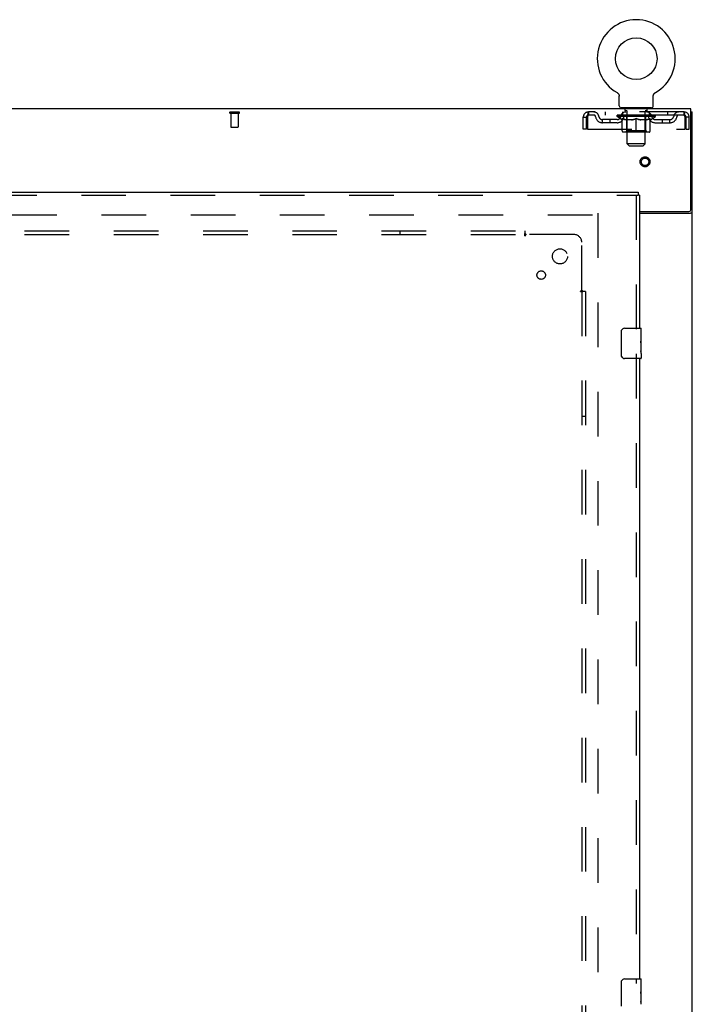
# Model space of a CAD drawing. Header units: inches. Extents: x 0 to 268, y 0 to 174.
# Tile 71 of 79: x 106 to 128, y 99 to 131. Entities that reach past the tile are written whole.
import ezdxf

# ---------------------------------------------------------------- set-up
doc = ezdxf.new("R2010")
doc.units = ezdxf.units.IN
doc.header["$LTSCALE"] = 14.749625
doc.header["$MEASUREMENT"] = 0
doc.linetypes.add('HIDDEN', pattern=[0.2, 0.1, -0.1])
doc.layers.get('0').update_dxf_attribs({"linetype": 'CONTINUOUS'})
for name, color, linetype in [('DEFAULT_2', 8, 'HIDDEN'), ('RIGHTHAND_DOOR_ASSEMBLY', 7, 'CONTINUOUS'), ('SUBPANEL', 7, 'CONTINUOUS')]:
    doc.layers.add(name, color=color, linetype=linetype)

msp = doc.modelspace()

# ---------------------------------------------------------------- linework, layer by layer
at = {"color": 7, "linetype": 'Continuous'}
for p, q in [((125.404, 128.797), (125.404, 128.797)), ((125.404, 128.797), (125.408, 128.794)), ((125.405, 128.796), (125.406, 128.795)), ((125.408, 128.794), (125.412, 128.791)), ((125.412, 128.791), (125.416, 128.788)), ((125.416, 128.788), (125.421, 128.785)), ((125.42, 128.785), (125.424, 128.782)), ((125.424, 128.782), (125.428, 128.779)), ((125.428, 128.779), (125.432, 128.775)), ((125.432, 128.776), (125.436, 128.772)), ((125.436, 128.772), (125.439, 128.768)), ((125.439, 128.768), (125.442, 128.764)), ((125.442, 128.764), (125.446, 128.76)), ((125.446, 128.761), (125.449, 128.756)), ((125.449, 128.756), (125.452, 128.752)), ((125.452, 128.752), (125.454, 128.748)), ((125.454, 128.748), (125.457, 128.744)), ((125.457, 128.744), (125.46, 128.739)), ((125.459, 128.739), (125.462, 128.735)), ((125.462, 128.735), (125.464, 128.73)), ((125.464, 128.73), (125.466, 128.725)), ((125.466, 128.725), (125.468, 128.721)), ((125.468, 128.721), (125.469, 128.716)), ((125.469, 128.716), (125.471, 128.711)), ((125.471, 128.711), (125.472, 128.706)), ((125.472, 128.706), (125.473, 128.701)), ((125.473, 128.701), (125.474, 128.696)), ((125.474, 128.696), (125.475, 128.691)), ((125.475, 128.691), (125.476, 128.686)), ((125.476, 128.357), (125.476, 128.672)), ((126.601, 128.676), (126.602, 128.681)), ((126.601, 128.676), (126.602, 128.681)), ((126.601, 128.672), (126.601, 128.676)), ((126.601, 128.357), (126.601, 128.672)), ((126.602, 128.686), (126.603, 128.691)), ((126.602, 128.681), (126.602, 128.686)), ((126.603, 128.691), (126.604, 128.696)), ((126.604, 128.701), (126.606, 128.706)), ((126.604, 128.696), (126.604, 128.701)), ((126.606, 128.706), (126.607, 128.711)), ((126.607, 128.711), (126.608, 128.716)), ((126.608, 128.716), (126.61, 128.721)), ((126.61, 128.721), (126.612, 128.725)), ((126.612, 128.725), (126.614, 128.73)), ((126.614, 128.73), (126.616, 128.735)), ((126.616, 128.735), (126.618, 128.739)), ((126.618, 128.739), (126.621, 128.744)), ((126.621, 128.744), (126.623, 128.748)), ((126.623, 128.748), (126.626, 128.752)), ((126.626, 128.752), (126.629, 128.756)), ((126.629, 128.756), (126.632, 128.761)), ((126.632, 128.76), (126.635, 128.764)), ((126.635, 128.764), (126.639, 128.768)), ((126.639, 128.768), (126.642, 128.772)), ((126.642, 128.772), (126.646, 128.776)), ((126.646, 128.775), (126.65, 128.779)), ((126.649, 128.779), (126.653, 128.782)), ((126.653, 128.782), (126.657, 128.785)), ((126.657, 128.785), (126.661, 128.788)), ((126.661, 128.788), (126.666, 128.791)), ((126.666, 128.791), (126.67, 128.794)), ((126.666, 128.791), (126.667, 128.792)), ((126.67, 128.794), (126.674, 128.797)), ((126.671, 128.795), (126.673, 128.796)), ((126.674, 128.797), (126.674, 128.797)), ((125.539, 128.288), (125.539, 128.258)), ((126.539, 128.288), (125.539, 128.288)), ((126.539, 128.288), (126.539, 128.258)), ((127.841, 128.154), (127.893, 128.154))]:
    msp.add_line(p, q, dxfattribs=at)
at = {"color": 3, "linetype": 'Continuous'}
for p, q in [((127.841, 128.258), (50.195, 128.258)), ((127.841, 124.922), (127.841, 128.258)), ((127.893, 48.362), (127.893, 128.154)), ((126.143, 124.862), (127.781, 124.862)), ((126.143, 124.81), (127.823, 124.81))]:
    msp.add_line(p, q, dxfattribs=at)
at = {"color": 7, "linetype": 'Continuous'}
msp.add_lwpolyline([(125.476, 128.686), (125.476, 128.681), (125.476, 128.676), (125.476, 128.672)], dxfattribs=at)
at = {"color": 3, "linetype": 'Continuous'}
for points in [[(127.823, 124.81), (127.825, 124.812), (127.828, 124.814), (127.83, 124.815), (127.834, 124.817), (127.837, 124.818), (127.841, 124.82), (127.845, 124.821), (127.849, 124.822), (127.857, 124.825)], [(127.857, 124.825), (127.861, 124.826), (127.865, 124.828), (127.869, 124.829), (127.872, 124.831), (127.875, 124.832), (127.878, 124.833), (127.881, 124.835), (127.884, 124.837), (127.886, 124.838), (127.888, 124.84), (127.889, 124.842), (127.891, 124.843), (127.892, 124.845), (127.892, 124.847), (127.893, 124.849), (127.893, 124.851)]]:
    msp.add_lwpolyline(points, dxfattribs=at)
at = {"color": 7, "linetype": 'Continuous'}
msp.add_circle((126.039, 129.916), 0.688, dxfattribs=at)
for centre, radius, start, end in [((126.039, 129.916), 1.288, 299.5053, 240.4947), ((125.545, 128.357), 0.069, 180, 265), ((126.532, 128.357), 0.069, 275, 360)]:
    msp.add_arc(centre, radius, start, end, dxfattribs=at)
at = {"color": 3, "linetype": 'Continuous'}
msp.add_arc((127.781, 124.922), 0.06, 270, 360, dxfattribs=at)
at = {"layer": 'DEFAULT_2', "color": 8, "linetype": 'HIDDEN'}
for p, q in [((125.411, 128.792), (125.412, 128.791)), ((125.636, 128.288), (125.636, 128.258)), ((125.674, 128.198), (125.674, 128.278)), ((125.744, 128.188), (125.684, 128.188)), ((126.394, 128.188), (126.334, 128.188)), ((126.404, 128.198), (126.404, 128.278)), ((126.442, 128.288), (126.442, 128.258)), ((112.619, 128.154), (112.903, 128.154)), ((112.619, 128.111), (112.903, 128.111)), ((112.637, 128.111), (112.637, 127.664)), ((112.885, 128.111), (112.885, 127.664)), ((124.289, 127.592), (124.289, 127.987)), ((124.289, 127.987), (124.393, 127.987)), ((124.393, 127.592), (124.393, 127.987)), ((124.423, 127.987), (124.423, 127.592)), ((124.456, 128.154), (124.456, 128.05)), ((127.622, 128.154), (124.456, 128.154)), ((127.622, 128.05), (124.456, 128.05)), ((124.924, 127.799), (124.924, 127.903)), ((125.407, 127.903), (124.924, 127.903)), ((125.008, 128.154), (125.008, 128.05)), ((125.174, 127.799), (125.174, 127.903)), ((125.406, 128.004), (125.406, 128.05)), ((126.672, 128.004), (125.406, 128.004)), ((125.565, 127.892), (125.406, 128.004)), ((125.415, 128.044), (125.415, 128.05)), ((125.424, 128.04), (125.424, 128.044)), ((125.424, 128.04), (126.654, 128.04)), ((125.433, 128.04), (125.433, 128.044)), ((125.434, 128.04), (125.434, 128.044)), ((125.444, 128.044), (125.444, 128.05)), ((125.46, 128.04), (125.46, 128.044)), ((125.462, 128.04), (125.462, 128.044)), ((125.49, 128.044), (125.49, 128.05)), ((125.505, 128.04), (125.505, 128.044)), ((125.508, 128.04), (125.508, 128.044)), ((125.712, 128.044), (125.511, 128.044)), ((125.554, 128.044), (125.554, 128.05)), ((125.555, 128.04), (125.555, 128.044)), ((125.556, 128.04), (125.556, 128.044)), ((125.559, 128.04), (125.559, 128.044)), ((125.565, 127.892), (125.575, 127.892)), ((125.566, 128.04), (125.566, 128.044)), ((125.566, 128.04), (125.566, 128.044)), ((125.57, 128.04), (125.57, 128.044)), ((125.573, 128.04), (125.573, 128.044)), ((125.575, 127.529), (125.575, 127.935)), ((125.577, 128.04), (125.577, 128.044)), ((125.591, 128.04), (125.591, 128.044)), ((125.601, 128.05), (125.601, 128.154)), ((125.61, 128.04), (125.61, 128.046)), ((125.61, 128.04), (125.61, 128.044)), ((125.63, 128.04), (125.63, 128.044)), ((125.632, 128.044), (125.632, 128.05)), ((125.642, 128.04), (125.642, 128.044)), ((125.646, 128.04), (125.646, 128.044)), ((125.655, 128.04), (125.655, 128.044)), ((125.666, 128.04), (125.666, 128.048)), ((125.682, 128.04), (125.682, 128.044)), ((125.685, 128.04), (125.685, 128.044)), ((125.712, 128.04), (125.712, 128.044)), ((125.779, 128.044), (125.717, 128.044)), ((125.898, 127.892), (125.718, 127.892)), ((125.722, 128.044), (125.722, 128.05)), ((125.726, 127.532), (125.726, 128.001)), ((125.729, 128.04), (125.729, 128.044)), ((125.734, 128.04), (125.734, 128.044)), ((125.739, 127.107), (125.739, 128.178)), ((125.74, 128.04), (125.74, 128.049)), ((125.744, 128.04), (125.744, 128.044)), ((125.755, 128.04), (125.755, 128.044)), ((125.779, 128.04), (125.779, 128.044)), ((125.854, 128.044), (125.795, 128.044)), ((125.815, 128.04), (125.815, 128.044)), ((125.822, 128.044), (125.822, 128.05)), ((125.826, 128.04), (125.826, 128.044)), ((125.828, 128.04), (125.828, 128.05)), ((125.831, 128.04), (125.831, 128.044)), ((125.839, 128.04), (125.839, 128.044)), ((125.854, 128.04), (125.854, 128.044)), ((125.934, 128.044), (125.88, 128.044)), ((125.893, 128.04), (125.893, 128.044)), ((125.924, 128.044), (126.039, 128.05)), ((125.929, 128.044), (125.929, 128.05)), ((125.929, 128.044), (125.929, 128.05)), ((125.929, 128.05), (125.929, 128.05)), ((125.929, 128.04), (125.929, 128.044)), ((125.933, 128.04), (125.933, 128.044)), ((125.934, 128.04), (125.934, 128.044)), ((125.935, 128.04), (125.935, 128.044)), ((126.018, 128.044), (125.97, 128.044)), ((125.975, 128.04), (125.975, 128.044)), ((126.018, 128.04), (126.018, 128.044)), ((126.036, 128.044), (126.036, 128.044)), ((126.036, 128.04), (126.036, 128.044)), ((126.036, 128.04), (126.036, 128.044)), ((126.039, 128.044), (126.039, 128.05)), ((126.039, 127.492), (126.039, 127.936)), ((126.041, 128.04), (126.041, 128.044)), ((126.041, 128.044), (126.042, 128.044)), ((126.042, 128.04), (126.042, 128.044)), ((126.043, 128.044), (126.108, 128.044)), ((126.06, 128.04), (126.06, 128.044)), ((126.076, 128.044), (126.076, 128.048)), ((126.076, 128.048), (126.153, 128.044)), ((126.097, 128.044), (126.097, 128.047)), ((126.102, 128.04), (126.102, 128.044)), ((126.143, 128.04), (126.143, 128.044)), ((126.143, 128.04), (126.143, 128.044)), ((126.143, 128.044), (126.198, 128.044)), ((126.144, 128.04), (126.144, 128.044)), ((126.148, 128.05), (126.149, 128.05)), ((126.148, 128.044), (126.148, 128.05)), ((126.148, 128.04), (126.148, 128.044)), ((126.149, 128.044), (126.149, 128.05)), ((126.36, 127.892), (126.18, 127.892)), ((126.185, 128.04), (126.185, 128.044)), ((126.224, 128.04), (126.224, 128.044)), ((126.224, 128.044), (126.283, 128.044)), ((126.239, 128.04), (126.239, 128.044)), ((126.247, 128.04), (126.247, 128.044)), ((126.249, 128.04), (126.249, 128.05)), ((126.252, 128.04), (126.252, 128.044)), ((126.255, 128.044), (126.255, 128.05)), ((126.263, 128.04), (126.263, 128.044)), ((126.299, 128.04), (126.299, 128.044)), ((126.299, 128.044), (126.361, 128.044)), ((126.323, 128.04), (126.323, 128.044)), ((126.334, 128.04), (126.334, 128.044)), ((126.338, 128.04), (126.338, 128.049)), ((126.339, 127.107), (126.339, 128.178)), ((126.344, 128.04), (126.344, 128.044)), ((126.349, 128.04), (126.349, 128.044)), ((126.352, 127.532), (126.352, 128.001)), ((126.356, 128.044), (126.356, 128.05)), ((126.366, 128.04), (126.366, 128.044)), ((126.366, 128.044), (126.567, 128.044)), ((126.393, 128.04), (126.393, 128.044)), ((126.396, 128.04), (126.396, 128.044)), ((126.412, 128.04), (126.412, 128.048)), ((126.423, 128.04), (126.423, 128.044)), ((126.432, 128.04), (126.432, 128.044)), ((126.436, 128.04), (126.436, 128.044)), ((126.446, 128.044), (126.446, 128.05)), ((126.447, 128.04), (126.447, 128.044)), ((126.468, 128.04), (126.468, 128.046)), ((126.468, 128.04), (126.468, 128.044)), ((126.476, 128.05), (126.476, 128.154)), ((126.486, 128.04), (126.486, 128.044)), ((126.501, 128.04), (126.501, 128.044)), ((126.502, 127.529), (126.502, 127.935)), ((126.502, 127.892), (126.513, 127.892)), ((126.505, 128.04), (126.505, 128.044)), ((126.508, 128.04), (126.508, 128.044)), ((126.512, 128.04), (126.512, 128.044)), ((126.512, 128.04), (126.512, 128.044)), ((126.513, 127.892), (126.672, 128.004)), ((126.519, 128.04), (126.519, 128.044)), ((126.522, 128.04), (126.522, 128.044)), ((126.523, 128.04), (126.523, 128.044)), ((126.524, 128.044), (126.524, 128.05)), ((126.57, 128.04), (126.57, 128.044)), ((126.573, 128.04), (126.573, 128.044)), ((126.587, 128.044), (126.587, 128.05)), ((126.616, 128.04), (126.616, 128.044)), ((126.618, 128.04), (126.618, 128.044)), ((126.634, 128.044), (126.634, 128.05)), ((126.644, 128.04), (126.644, 128.044)), ((126.645, 128.04), (126.645, 128.044)), ((126.654, 128.04), (126.654, 128.044)), ((126.663, 128.044), (126.663, 128.05)), ((126.671, 127.903), (127.153, 127.903)), ((126.672, 128.004), (126.672, 128.05)), ((126.903, 127.799), (126.903, 127.903)), ((127.07, 128.154), (127.07, 128.05)), ((127.153, 127.799), (127.153, 127.903)), ((127.622, 128.05), (127.622, 128.154)), ((127.655, 127.592), (127.655, 127.987)), ((127.789, 127.987), (127.685, 127.987)), ((127.685, 127.592), (127.685, 127.987)), ((127.789, 127.592), (127.789, 127.987)), ((112.647, 127.654), (112.875, 127.654)), ((124.393, 127.592), (124.289, 127.592)), ((124.423, 127.592), (127.655, 127.592)), ((125.407, 127.799), (124.924, 127.799)), ((126.671, 127.799), (127.153, 127.799)), ((127.685, 127.592), (127.789, 127.592)), ((126.465, 127.492), (125.612, 127.492)), ((125.726, 127.532), (125.686, 127.492)), ((126.352, 127.532), (125.726, 127.532)), ((126.352, 127.532), (126.391, 127.492)), ((126.339, 127.107), (125.739, 127.107)), ((125.808, 127.038), (125.739, 127.107)), ((125.808, 127.038), (126.27, 127.038)), ((126.27, 127.038), (126.339, 127.107)), ((90.664, 124.758), (124.754, 124.758)), ((124.768, 124.81), (124.768, 51.706))]:
    msp.add_line(p, q, dxfattribs=at)
for points in [[(124.456, 128.154), (124.454, 128.153), (124.451, 128.15), (124.449, 128.145), (124.446, 128.138), (124.444, 128.129), (124.442, 128.118), (124.439, 128.106), (124.437, 128.092), (124.435, 128.076), (124.432, 128.06), (124.43, 128.043), (124.428, 128.025), (124.425, 128.006), (124.423, 127.987)], [(124.456, 128.05), (124.454, 128.05), (124.451, 128.049), (124.449, 128.047), (124.446, 128.044), (124.444, 128.041), (124.442, 128.037), (124.439, 128.032), (124.437, 128.027), (124.435, 128.021), (124.432, 128.015), (124.43, 128.008), (124.428, 128.001), (124.425, 127.994), (124.423, 127.987)], [(125.718, 127.892), (125.694, 127.897), (125.671, 127.902), (125.647, 127.909), (125.624, 127.917), (125.6, 127.925), (125.575, 127.935)], [(125.575, 127.935), (125.601, 127.926), (125.627, 127.917), (125.652, 127.909), (125.676, 127.902), (125.701, 127.897), (125.725, 127.892)], [(125.888, 127.892), (125.913, 127.897), (125.938, 127.902), (125.963, 127.909), (125.988, 127.917), (126.013, 127.926), (126.039, 127.936)], [(126.039, 127.934), (126.015, 127.925), (125.991, 127.916), (125.967, 127.909), (125.944, 127.902), (125.921, 127.897), (125.898, 127.892)], [(126.039, 127.936), (126.065, 127.926), (126.09, 127.917), (126.116, 127.909), (126.14, 127.902), (126.165, 127.897), (126.19, 127.892)], [(126.18, 127.892), (126.157, 127.897), (126.134, 127.902), (126.11, 127.909), (126.087, 127.916), (126.063, 127.925), (126.039, 127.934)], [(126.352, 127.892), (126.377, 127.897), (126.402, 127.902), (126.427, 127.909), (126.452, 127.917), (126.477, 127.926), (126.502, 127.935)], [(126.502, 127.935), (126.478, 127.925), (126.454, 127.917), (126.43, 127.909), (126.407, 127.902), (126.383, 127.897), (126.36, 127.892)], [(127.655, 127.987), (127.653, 128.006), (127.65, 128.025), (127.648, 128.043), (127.645, 128.06), (127.643, 128.076), (127.641, 128.092), (127.638, 128.106), (127.636, 128.118), (127.634, 128.129), (127.631, 128.138), (127.629, 128.145), (127.627, 128.15), (127.624, 128.153), (127.622, 128.154)], [(127.655, 127.987), (127.653, 127.994), (127.65, 128.001), (127.648, 128.008), (127.645, 128.015), (127.643, 128.021), (127.641, 128.027), (127.638, 128.032), (127.636, 128.037), (127.634, 128.041), (127.631, 128.044), (127.629, 128.047), (127.627, 128.049), (127.624, 128.05), (127.622, 128.05)]]:
    msp.add_lwpolyline(points, dxfattribs=at)
for radius in [0.164, 0.124]:
    msp.add_circle((126.33, 126.508), radius, dxfattribs=at)
for centre, radius, start, end in [((125.545, 128.357), 0.069, 265, 270), ((125.664, 128.278), 0.01, 0, 90), ((125.684, 128.198), 0.01, 180, 270), ((125.729, 128.178), 0.01, 0, 90), ((126.349, 128.178), 0.01, 90, 180), ((126.394, 128.198), 0.01, 270, 360), ((126.414, 128.278), 0.01, 90, 180), ((126.532, 128.357), 0.069, 270, 275), ((112.619, 128.133), 0.0215, 90, 270), ((112.903, 128.133), 0.0215, 270, 90), ((124.456, 127.987), 0.167, 90, 180), ((124.456, 127.987), 0.063, 90, 180), ((124.635, 127.987), 0.167, 8.0716, 90), ((124.636, 127.988), 0.0625, 7.9863, 90), ((124.924, 128.028), 0.229, 187.9863, 270), ((124.924, 128.028), 0.125, 188.0716, 270), ((125.407, 128.028), 0.125, 270, 351.9284), ((125.407, 128.028), 0.229, 270, 352.0137), ((125.696, 127.987), 0.167, 90, 171.9284), ((125.696, 127.988), 0.0625, 90, 172.0137), ((125.686, 128.001), 0.0398, 0, 90), ((126.391, 128.001), 0.0398, 90, 180), ((126.381, 127.987), 0.167, 8.0716, 90), ((126.382, 127.988), 0.0625, 7.9863, 90), ((126.671, 128.028), 0.229, 187.9863, 270), ((126.671, 128.028), 0.125, 188.0716, 270), ((127.153, 128.028), 0.125, 270, 351.9284), ((127.153, 128.028), 0.229, 270, 352.0137), ((127.443, 127.987), 0.167, 90, 171.9284), ((127.442, 127.988), 0.0625, 90, 172.0137), ((127.622, 127.987), 0.167, 0, 90), ((127.622, 127.987), 0.063, 0, 90), ((112.647, 127.664), 0.01, 180, 270), ((112.875, 127.664), 0.01, 270, 360), ((125.612, 127.529), 0.0371, 180, 270), ((126.465, 127.529), 0.0371, 270, 360)]:
    msp.add_arc(centre, radius, start, end, dxfattribs=at)
for centre, major_axis, ratio, start_param, end_param in [((126.039, 128.05), (0.633, 0.007), 0.05963, 2.96643, 3.140963), ((125.386, 128.039), (0.198, 0), 0.060556, 0.430652, 1.470503), ((126.039, 128.05), (0.633, 0), 0.060556, -3.141593, -2.96706), ((125.386, 128.032), (0.198, 0.002), 0.05963, 1.376596, 1.469874), ((126.039, 128.05), (0.633, 0.013), 0.05688, 2.791345, 2.965878), ((125.361, 128.039), (0.198, 0.002), 0.05963, 0.25549, 1.295341), ((125.43, 128.039), (0.198, -0.002), 0.05963, 0.605815, 1.645666), ((126.039, 128.05), (0.633, -0.007), 0.05963, -2.96643, -2.791898), ((125.43, 128.032), (0.198, 0), 0.060556, 1.551758, 1.645036), ((125.361, 128.032), (0.198, 0.004), 0.05688, 1.20151, 1.294789), ((125.431, 128.034), (0.164, 0.002), 0.05963, 1.065228, 1.614276), ((125.411, 128.034), (0.164, 0.003), 0.05688, 0.890143, 1.43919), ((125.469, 128.034), (0.164, 0), 0.060556, 1.240391, 1.789438), ((126.039, 128.05), (0.633, 0.019), 0.052395, 2.616403, 2.790936), ((125.358, 128.039), (0.198, 0.004), 0.05688, 0.080405, 1.120256), ((125.493, 128.039), (0.198, -0.004), 0.05688, 0.7809, 1.820751), ((126.039, 128.05), (0.633, -0.013), 0.05688, -2.791345, -2.616812), ((125.493, 128.032), (0.198, -0.002), 0.05963, 1.72692, 1.820198), ((125.358, 128.032), (0.198, 0.006), 0.052395, 1.026568, 1.119847), ((125.411, 128.034), (0.164, 0.005), 0.052395, 0.715201, 1.264248), ((125.525, 128.034), (0.164, -0.002), 0.05963, 1.415553, 1.9646), ((126.039, 128.05), (0.633, 0.025), 0.046319, 2.441654, 2.616187), ((125.572, 128.039), (0.198, -0.006), 0.052395, 0.955842, 1.995693), ((125.375, 128.039), (0.198, 0.006), 0.052395, -0.094537, 0.945314), ((126.039, 128.05), (0.633, -0.019), 0.052395, -2.616403, -2.44187), ((125.572, 128.032), (0.198, -0.004), 0.05688, 1.902006, 1.995284), ((125.375, 128.032), (0.198, 0.008), 0.046319, 0.851819, 0.945098), ((125.429, 128.034), (0.164, 0.006), 0.046319, 0.540452, 1.089499), ((125.596, 128.034), (0.164, -0.003), 0.05688, 1.590638, 2.139686), ((126.039, 128.05), (0.633, 0.029), 0.038841, 2.267123, 2.441656), ((125.665, 128.039), (0.198, -0.008), 0.046319, 1.130591, 2.170442), ((125.412, 128.039), (0.198, 0.008), 0.046319, -0.269286, 0.770565), ((126.039, 128.05), (0.633, -0.025), 0.046319, -2.441654, -2.267121), ((125.665, 128.032), (0.198, -0.006), 0.052395, 2.076947, 2.170226), ((125.412, 128.032), (0.198, 0.009), 0.038841, 0.677289, 0.770567), ((125.466, 128.034), (0.164, 0.008), 0.038841, 0.365921, 0.914969), ((125.681, 128.034), (0.164, -0.005), 0.052395, 1.76558, 2.314627), ((126.039, 128.05), (0.633, 0.033), 0.030195, 2.09281, 2.267343), ((125.77, 128.039), (0.198, -0.009), 0.038841, 1.305122, 2.344973), ((125.468, 128.039), (0.198, 0.009), 0.038841, -0.443817, 0.596034), ((126.039, 128.05), (0.633, -0.029), 0.038841, -2.267123, -2.092591), ((125.77, 128.032), (0.198, -0.008), 0.046319, 2.251696, 2.344975), ((125.468, 128.032), (0.198, 0.01), 0.030195, 0.502975, 0.596254), ((125.52, 128.034), (0.164, 0.009), 0.030195, 0.191608, 0.740655), ((125.776, 128.034), (0.164, -0.006), 0.046319, 1.940329, 2.489376), ((125.542, 128.039), (0.198, 0.01), 0.030195, -0.61813, 0.421721), ((126.039, 128.05), (0.633, 0.036), 0.020645, 1.918687, 2.09322), ((125.883, 128.039), (0.198, -0.01), 0.030195, 1.479435, 2.519286), ((126.039, 128.05), (0.633, -0.033), 0.030195, -2.09281, -1.918277), ((125.883, 128.032), (0.198, -0.009), 0.038841, 2.426227, 2.519505), ((125.542, 128.032), (0.198, 0.011), 0.020645, 0.328852, 0.422131), ((125.591, 128.034), (0.164, 0.009), 0.020645, 0.017485, 0.566532), ((125.88, 128.034), (0.164, -0.008), 0.038841, 2.11486, 2.663907), ((125.63, 128.039), (0.198, 0.011), 0.020645, -0.792253, 0.247598), ((126.039, 128.05), (0.633, 0.038), 0.010478, 1.744704, 1.919237), ((126.001, 128.039), (0.198, -0.011), 0.020645, 1.653558, 2.693409), ((126.039, 128.05), (0.633, -0.036), 0.020645, -1.918687, -1.744154), ((126.001, 128.032), (0.198, -0.01), 0.030195, 2.60054, 2.693819), ((125.63, 128.032), (0.198, 0.012), 0.010478, 0.154869, 0.248148), ((125.674, 128.034), (0.164, 0.01), 0.010478, 6.126688, 6.675735), ((125.988, 128.034), (0.164, -0.009), 0.030195, 2.289173, 2.83822), ((125.731, 128.039), (0.198, 0.012), 0.010478, -0.966236, -0.000846), ((126.12, 128.039), (0.198, -0.012), 0.010478, 1.827541, 2.867392), ((126.039, 128.05), (0.633, -0.038), 0.010478, -1.744704, -1.563007), ((126.12, 128.032), (0.198, -0.011), 0.020645, 2.774664, 2.867942), ((126.098, 128.034), (0.164, -0.009), 0.020645, 2.463296, 3.012344), ((125.958, 128.039), (0.198, 0.012), 0.010478, 0.274201, 1.314052), ((125.872, 128.034), (0.164, 0.01), 0.010478, -0.000483, 0.504314), ((125.842, 128.032), (0.198, 0.012), 0.010478, 0.099668, 0.192946), ((126.039, 128.05), (0.633, 0.038), 0.010478, -1.571421, -1.396888), ((126.206, 128.034), (0.164, -0.01), 0.010478, 2.637279, 3.14189), ((126.236, 128.032), (0.198, -0.012), 0.010478, 2.74231, 2.948646), ((126.077, 128.039), (0.198, 0.011), 0.020645, 0.448184, 1.488034), ((125.98, 128.034), (0.164, 0.009), 0.020645, 0.129249, 0.678296), ((125.958, 128.032), (0.198, 0.011), 0.020645, 0.273651, 0.366929), ((126.346, 128.039), (0.198, -0.012), 0.010478, -3.140747, -2.175357), ((126.039, 128.05), (0.633, 0.036), 0.020645, -1.397439, -1.222906), ((126.039, 128.05), (0.633, -0.038), 0.010478, 1.222355, 1.396888), ((126.195, 128.039), (0.198, 0.01), 0.030195, 0.622307, 1.662158), ((126.09, 128.034), (0.164, 0.009), 0.030195, 0.303372, 0.852419), ((126.404, 128.034), (0.164, -0.01), 0.010478, 2.749043, 3.29809), ((126.448, 128.039), (0.198, -0.011), 0.020645, 2.893995, 3.933846), ((126.077, 128.032), (0.198, 0.01), 0.030195, 0.447774, 0.541052), ((126.448, 128.032), (0.198, -0.012), 0.010478, 2.893445, 2.986723), ((126.039, 128.05), (0.633, 0.033), 0.030195, -1.223315, -1.048783), ((126.039, 128.05), (0.633, -0.036), 0.020645, 1.048373, 1.222906), ((126.308, 128.039), (0.198, 0.009), 0.038841, 0.79662, 1.836471), ((126.198, 128.034), (0.164, 0.008), 0.038841, 0.477686, 1.026733), ((126.487, 128.034), (0.164, -0.009), 0.020645, 2.57506, 3.124108), ((126.536, 128.039), (0.198, -0.01), 0.030195, 2.719872, 3.759723), ((126.412, 128.039), (0.198, 0.008), 0.046319, 0.971151, 2.011002), ((126.195, 128.032), (0.198, 0.009), 0.038841, 0.622087, 0.715366), ((126.536, 128.032), (0.198, -0.011), 0.020645, 2.719462, 2.812741), ((126.039, 128.05), (0.633, 0.029), 0.038841, -1.049002, -0.874469), ((126.039, 128.05), (0.633, -0.033), 0.030195, 0.87425, 1.048783), ((126.302, 128.034), (0.164, 0.006), 0.046319, 0.652216, 1.201263), ((126.506, 128.039), (0.198, 0.006), 0.052395, 1.1459, 2.185751), ((126.557, 128.034), (0.164, -0.009), 0.030195, 2.400937, 2.949985), ((126.61, 128.039), (0.198, -0.009), 0.038841, 2.545558, 3.585409), ((126.397, 128.034), (0.164, 0.005), 0.052395, 0.826965, 1.376012), ((126.308, 128.032), (0.198, 0.008), 0.046319, 0.796618, 0.889896), ((126.61, 128.032), (0.198, -0.01), 0.030195, 2.545339, 2.638617), ((126.585, 128.039), (0.198, 0.004), 0.05688, 1.320842, 2.360692), ((126.039, 128.05), (0.633, 0.025), 0.046319, -0.874471, -0.699939), ((126.039, 128.05), (0.633, -0.029), 0.038841, 0.699936, 0.874469), ((126.666, 128.039), (0.198, -0.008), 0.046319, 2.371028, 3.410879), ((126.612, 128.034), (0.164, -0.008), 0.038841, 2.226624, 2.775671), ((126.648, 128.039), (0.198, 0.002), 0.05963, 1.495927, 2.535778), ((126.482, 128.034), (0.164, 0.003), 0.05688, 1.001907, 1.550954), ((126.703, 128.039), (0.198, -0.006), 0.052395, 2.196279, 3.23613), ((126.412, 128.032), (0.198, 0.006), 0.052395, 0.971367, 1.064645), ((126.649, 128.034), (0.164, -0.006), 0.046319, 2.052093, 2.601141), ((126.692, 128.039), (0.198, 0), 0.060556, 1.671089, 2.71094), ((126.666, 128.032), (0.198, -0.009), 0.038841, 2.371026, 2.464304), ((126.72, 128.039), (0.198, -0.004), 0.05688, 2.021337, 3.061188), ((126.039, 128.05), (0.633, 0.019), 0.052395, -0.699723, -0.52519), ((126.039, 128.05), (0.633, -0.025), 0.046319, 0.525406, 0.699939), ((126.716, 128.039), (0.198, -0.002), 0.05963, 1.846251, 2.886102), ((126.553, 128.034), (0.164, 0.002), 0.05963, 1.176993, 1.72604), ((126.667, 128.034), (0.164, -0.005), 0.052395, 1.877344, 2.426392), ((126.608, 128.034), (0.164, 0), 0.060556, 1.352155, 1.901202), ((126.666, 128.034), (0.164, -0.003), 0.05688, 1.702402, 2.25145), ((126.647, 128.034), (0.164, -0.002), 0.05963, 1.527317, 2.076364), ((126.506, 128.032), (0.198, 0.004), 0.05688, 1.146309, 1.239587), ((126.703, 128.032), (0.198, -0.008), 0.046319, 2.196495, 2.289773), ((126.039, 128.05), (0.633, 0.013), 0.05688, -0.524781, -0.350248), ((126.039, 128.05), (0.633, -0.019), 0.052395, 0.350657, 0.52519), ((126.585, 128.032), (0.198, 0.002), 0.05963, 1.321394, 1.414673), ((126.72, 128.032), (0.198, -0.006), 0.052395, 2.021746, 2.115024), ((126.039, 128.05), (0.633, 0.007), 0.05963, -0.349695, -0.175162), ((126.039, 128.05), (0.633, -0.013), 0.05688, 0.175715, 0.350248), ((126.648, 128.032), (0.198, 0), 0.060556, 1.496556, 1.589835), ((126.716, 128.032), (0.198, -0.004), 0.05688, 1.846804, 1.940083), ((126.692, 128.032), (0.198, -0.002), 0.05963, 1.671719, 1.764997), ((126.039, 128.05), (0.633, 0), 0.060556, -0.174533, 0), ((126.039, 128.05), (0.633, -0.007), 0.05963, 0.000629, 0.175162)]:
    msp.add_ellipse(centre, major_axis=major_axis, ratio=ratio, start_param=start_param, end_param=end_param, dxfattribs=at)
at = {"layer": 'RIGHTHAND_DOOR_ASSEMBLY', "color": 3, "linetype": 'Continuous'}
for p, q in [((89.997, 125.508), (126.101, 125.508)), ((126.143, 125.404), (126.143, 121.008)), ((126.143, 120.008), (126.143, 99.508))]:
    msp.add_line(p, q, dxfattribs=at)
at = {"layer": 'RIGHTHAND_DOOR_ASSEMBLY', "color": 8, "linetype": 'HIDDEN'}
for p, q in [((89.997, 125.404), (126.101, 125.404)), ((126.039, 125.404), (126.039, 120.853)), ((126.039, 120.163), (126.039, 99.353))]:
    msp.add_line(p, q, dxfattribs=at)
at = {"layer": 'RIGHTHAND_DOOR_ASSEMBLY', "color": 7, "linetype": 'Continuous'}
for p, q in [((126.101, 125.508), (126.101, 125.404)), ((126.143, 125.404), (126.101, 125.404)), ((125.548, 120.108), (125.548, 120.908)), ((125.648, 121.008), (126.188, 121.008)), ((126.203, 120.854), (126.196, 120.854)), ((126.196, 120.854), (126.196, 120.624)), ((126.203, 120.43), (126.203, 120.993)), ((126.203, 120.687), (126.196, 120.687)), ((126.203, 120.624), (126.196, 120.624)), ((126.203, 120.393), (126.196, 120.393)), ((126.196, 120.393), (126.196, 120.257)), ((126.203, 120.588), (126.197, 120.588)), ((126.201, 120.456), (126.203, 120.456)), ((126.203, 120.17), (126.203, 120.427)), ((126.197, 120.226), (126.203, 120.226)), ((126.203, 120.169), (126.203, 120.023)), ((126.188, 120.008), (125.648, 120.008)), ((125.548, 98.608), (125.548, 99.408)), ((125.648, 99.508), (126.188, 99.508)), ((126.203, 99.354), (126.196, 99.354)), ((126.196, 99.354), (126.196, 99.124)), ((126.203, 98.93), (126.203, 99.493)), ((126.203, 99.187), (126.196, 99.187)), ((126.203, 99.124), (126.196, 99.124)), ((126.203, 99.088), (126.197, 99.088)), ((126.201, 98.956), (126.203, 98.956)), ((126.203, 98.67), (126.203, 98.927)), ((126.203, 98.893), (126.196, 98.893)), ((126.196, 98.893), (126.196, 98.757)), ((126.197, 98.726), (126.203, 98.726))]:
    msp.add_line(p, q, dxfattribs=at)
for points in [[(125.548, 120.908), (125.548, 120.915), (125.549, 120.921), (125.55, 120.927), (125.551, 120.933), (125.553, 120.939), (125.555, 120.945)], [(126.202, 120.454), (126.199, 120.488), (126.198, 120.5), (126.197, 120.512), (126.196, 120.525), (126.196, 120.538), (126.196, 120.55), (126.196, 120.563), (126.196, 120.576), (126.197, 120.589), (126.198, 120.601), (126.199, 120.613)], [(126.203, 120.427), (126.203, 120.435), (126.202, 120.444), (126.202, 120.454)], [(125.555, 120.072), (125.553, 120.078), (125.551, 120.084), (125.55, 120.09), (125.549, 120.096), (125.548, 120.102), (125.548, 120.108)], [(126.198, 120.22), (126.197, 120.229), (126.196, 120.238), (126.196, 120.248), (126.196, 120.257)], [(126.2, 120.196), (126.199, 120.204), (126.198, 120.212), (126.198, 120.22)], [(126.203, 120.169), (126.203, 120.173), (126.202, 120.177), (126.202, 120.183), (126.2, 120.196)], [(125.548, 99.408), (125.548, 99.415), (125.549, 99.421), (125.55, 99.427), (125.551, 99.433), (125.553, 99.439), (125.555, 99.445)], [(126.202, 98.954), (126.199, 98.988), (126.198, 99), (126.197, 99.012), (126.196, 99.025), (126.196, 99.038), (126.196, 99.05), (126.196, 99.063), (126.196, 99.076), (126.197, 99.089), (126.198, 99.101), (126.199, 99.113)], [(126.203, 98.927), (126.203, 98.935), (126.202, 98.944), (126.202, 98.954)], [(126.198, 98.72), (126.197, 98.729), (126.196, 98.738), (126.196, 98.748), (126.196, 98.757)], [(126.2, 98.696), (126.199, 98.704), (126.198, 98.712), (126.198, 98.72)], [(126.203, 98.669), (126.203, 98.673), (126.202, 98.677), (126.202, 98.683), (126.2, 98.696)]]:
    msp.add_lwpolyline(points, dxfattribs=at)
for centre, radius, start, end in [((125.648, 120.908), 0.1, 90, 158.7946), ((126.188, 120.993), 0.015, 0, 90), ((125.648, 120.108), 0.1, 201.1999, 270), ((126.188, 120.023), 0.015, 270, 360), ((125.648, 99.408), 0.1, 90, 158.7946), ((126.188, 99.493), 0.015, 0, 90)]:
    msp.add_arc(centre, radius, start, end, dxfattribs=at)
for centre in [(125.94, 120.593), (125.94, 99.093)]:
    msp.add_ellipse(centre, major_axis=(0.263, 0), ratio=0.432808, start_param=0, end_param=0.179988, dxfattribs=at)
at = {"layer": 'SUBPANEL', "color": 8, "linetype": 'HIDDEN'}
for p, q in [((55.674, 124.227), (122.362, 124.227)), ((55.674, 124.102), (122.362, 124.102)), ((118.237, 124.102), (118.237, 124.227)), ((122.362, 124.227), (122.362, 124.141)), ((122.362, 124.061), (122.362, 124.141)), ((123.987, 124.102), (122.397, 124.102)), ((124.237, 122.263), (124.237, 123.852)), ((124.196, 122.227), (124.275, 122.227)), ((124.237, 122.227), (124.237, 54.29)), ((124.255, 122.244), (124.248, 122.251)), ((124.362, 122.227), (124.275, 122.227)), ((124.362, 122.227), (124.362, 54.29)), ((124.237, 118.102), (124.362, 118.102))]:
    msp.add_line(p, q, dxfattribs=at)
for points in [[(122.362, 124.141), (122.363, 124.138), (122.365, 124.136), (122.367, 124.134), (122.369, 124.132), (122.37, 124.13), (122.372, 124.128), (122.374, 124.126), (122.375, 124.124), (122.377, 124.123), (122.379, 124.121), (122.384, 124.116)], [(122.362, 124.061), (122.364, 124.062), (122.365, 124.063), (122.367, 124.064), (122.369, 124.065), (122.371, 124.066), (122.372, 124.068), (122.374, 124.069), (122.376, 124.071), (122.377, 124.073), (122.379, 124.075), (122.38, 124.077), (122.382, 124.079), (122.383, 124.081), (122.384, 124.083)], [(122.384, 124.116), (122.386, 124.114), (122.388, 124.112), (122.39, 124.11), (122.392, 124.108), (122.394, 124.106), (122.395, 124.104), (122.397, 124.102)], [(122.384, 124.083), (122.387, 124.088), (122.389, 124.091), (122.391, 124.094), (122.392, 124.096), (122.394, 124.098), (122.395, 124.1), (122.397, 124.102)], [(124.196, 122.227), (124.197, 122.229), (124.197, 122.231), (124.198, 122.233), (124.199, 122.235), (124.201, 122.236), (124.202, 122.238), (124.204, 122.24), (124.205, 122.241), (124.207, 122.243), (124.209, 122.244), (124.211, 122.246), (124.213, 122.247), (124.216, 122.249), (124.218, 122.25), (124.223, 122.253)], [(124.223, 122.253), (124.226, 122.255), (124.228, 122.256), (124.23, 122.258), (124.233, 122.259), (124.235, 122.261), (124.237, 122.263)], [(124.248, 122.251), (124.246, 122.253), (124.244, 122.255), (124.242, 122.257), (124.24, 122.259), (124.238, 122.261), (124.237, 122.263)], [(124.275, 122.227), (124.273, 122.229), (124.27, 122.231), (124.268, 122.232), (124.266, 122.234), (124.264, 122.236), (124.262, 122.238), (124.26, 122.239), (124.259, 122.241), (124.257, 122.243), (124.255, 122.244)]]:
    msp.add_lwpolyline(points, dxfattribs=at)
for centre, radius in [((123.518, 123.383), 0.25), ((122.899, 122.765), 0.141)]:
    msp.add_circle(centre, radius, dxfattribs=at)
msp.add_arc((123.987, 123.852), 0.25, 0, 90, dxfattribs=at)

doc.saveas('drawing.dxf')
